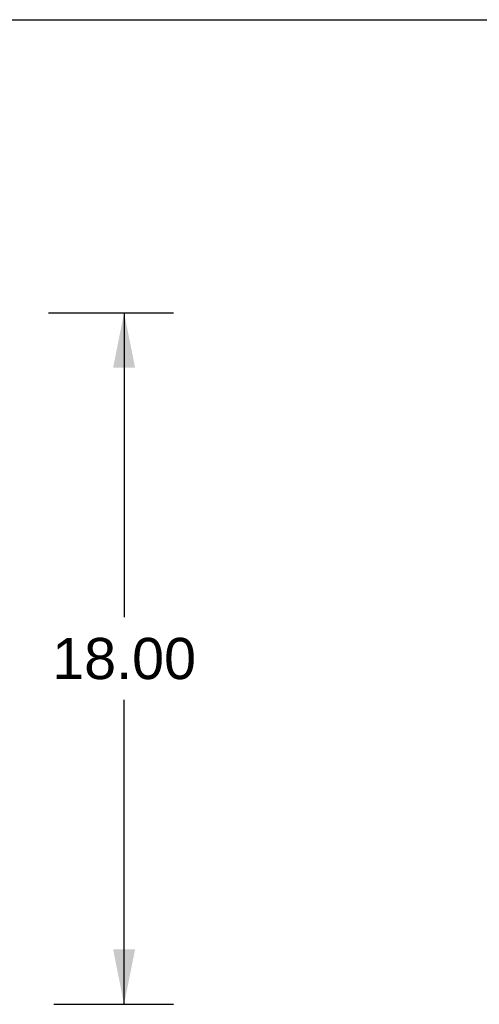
# Model space of a CAD drawing. Header units: inches. Extents: x 0 to 243, y 0 to 157.
# Tile 31 of 37: x 107 to 119, y 132 to 157. Entities that reach past the tile are written whole.
import ezdxf

# ---------------------------------------------------------------- set-up
doc = ezdxf.new("R2010")
doc.units = ezdxf.units.IN
doc.header["$LTSCALE"] = 13.357143
doc.header["$MEASUREMENT"] = 0
doc.layers.get('0').update_dxf_attribs({"linetype": 'CONTINUOUS'})
doc.layers.add('DIMENSIONS', color=7, linetype='CONTINUOUS')
doc.styles.get("Standard").update_dxf_attribs({"font": 'arial.ttf'})
doc.dimstyles.new('DIMSTYLE_1', dxfattribs={"dimtxt": 1.071429, "dimasz": 1.428571, "dimexe": 0.09, "dimexo": 0.07, "dimgap": 0.0375, "dimtad": 0, "dimtih": 1, "dimtoh": 1, "dimzin": 4, "dimdsep": 46, "dimtxsty": 'Standard', "dimblk": '_FILLED', "dimblk1": '_FILLED', "dimblk2": '_FILLED', "dimcen": 0.09, "dimadec": 3, "dimazin": 1, "dimtfac": 1, "dimtdec": 3, "dimtofl": 0, "dimtmove": 0, "dimatfit": 3, "dimldrblk": '_FILLED', "dimfxl": 0, "dimtolj": 1, "dimtzin": 4, "dimarcsym": 0})

# ---------------------------------------------------------------- blocks, each defined once
blk = doc.blocks.new('_FILLED')
at = {"color": 0, "linetype": 'ByBlock'}
blk.add_solid([(0, 0), (-1, 0.2), (-1, -0.2)], dxfattribs=at)
blk = doc.blocks.new('*D4')
at = {"layer": 'DIMENSIONS', "color": 2, "linetype": 'Continuous'}
for p, q in [((107.329, 149.518), (110.583, 149.518)), ((109.297, 149.518), (109.297, 141.589)), ((109.297, 131.518), (109.297, 139.446)), ((107.466, 131.518), (110.583, 131.518))]:
    blk.add_line(p, q, dxfattribs=at)
at = {"layer": 'DIMENSIONS', "color": 2, "linetype": 'Continuous', "xscale": 1.4285714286, "yscale": 1.4285714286, "zscale": 1.4285714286}
for p, rotation in [((109.297, 149.518), 90), ((109.297, 131.518), 270)]:
    blk.add_blockref('_FILLED', p, dxfattribs=dict(at, rotation=rotation))
at = {"layer": 'DIMENSIONS', "color": 2, "linetype": 'Continuous', "insert": (109.297, 141.053), "char_height": 1.0714, "width": 3.74403, "attachment_point": 2, "line_spacing_factor": 0.9}
blk.add_mtext('18.00', dxfattribs=at)

msp = doc.modelspace()

# ---------------------------------------------------------------- linework, layer by layer
at = {"color": 7, "linetype": 'Continuous'}
msp.add_line((0, 157.143), (242.857, 157.143), dxfattribs=at)

# ---------------------------------------------------------------- dimensions: what is measured, and where the dimension line sits
at = {"layer": 'DIMENSIONS', "color": 2, "linetype": 'Continuous'}
dim = msp.add_linear_dim(base=(109.297, 131.518), p1=(107.259, 149.518), p2=(107.396, 131.518), angle=270, dimstyle='DIMSTYLE_1', dxfattribs=at)
dim.commit()
dim.dimension.update_dxf_attribs({"geometry": '*D4', "text_midpoint": (109.342, 140.512), "dimtype": 160})

doc.saveas('drawing.dxf')
